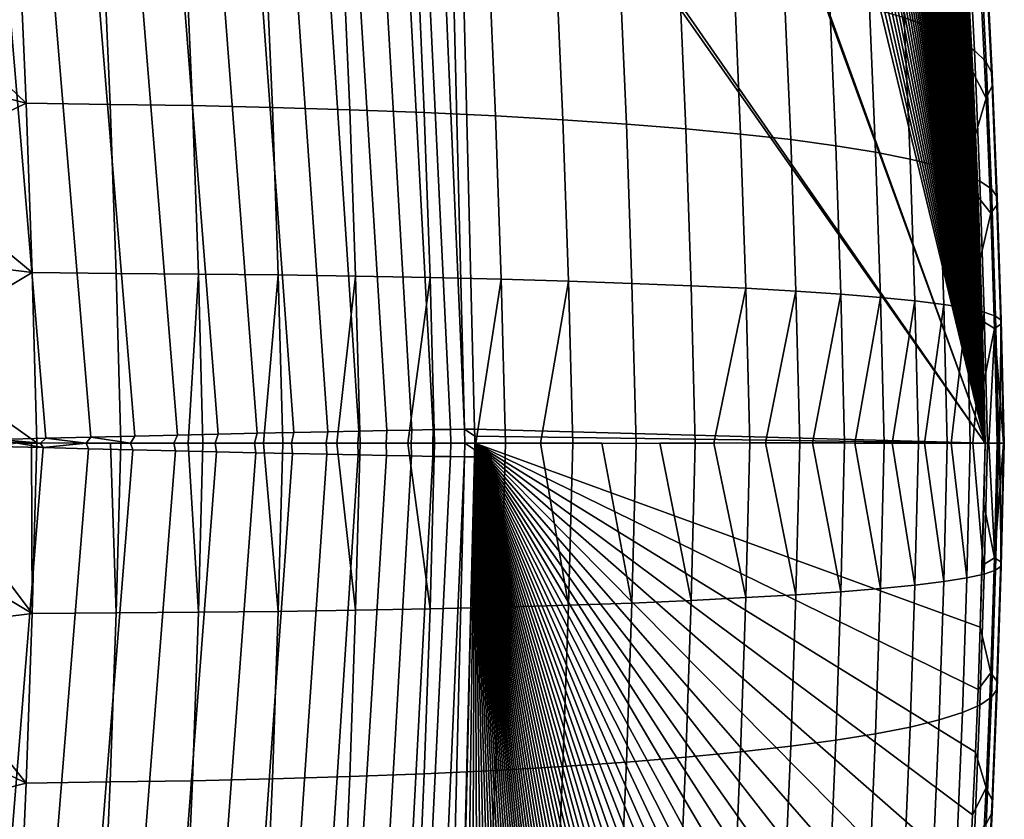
# Model space of a CAD drawing. Header units: metres. Extents: x -23 to 242, y -40 to 23.
# Tile 246 of 256: x 237.78 to 242.44, y -1.78 to 2.01. Entities that reach past the tile are written whole.
import ezdxf

# ---------------------------------------------------------------- set-up
doc = ezdxf.new("R2010")
doc.units = ezdxf.units.M
doc.layers.add('solid_10171013', color=7, linetype='CONTINUOUS')

msp = doc.modelspace()

# ---------------------------------------------------------------- linework, layer by layer
at = {"layer": 'solid_10171013'}
for points in [[(239.795334, 10.57997, 305.342682), (239.698593, 10.571528, 305.892609), (239.766907, 7.134384, 306.023438), (242.352341, 0, 292.436615)], [(239.888657, 10.584423, 304.812744), (239.795334, 10.57997, 305.342682), (242.352341, 0, 292.436615)], [(239.978561, 10.58493, 304.302826), (239.888657, 10.584423, 304.812744), (242.352341, 0, 292.436615)], [(240.064972, 10.582175, 303.813141), (239.978561, 10.58493, 304.302826), (242.352341, 0, 292.436615)], [(240.148026, 10.574823, 303.343201), (240.064972, 10.582175, 303.813141), (242.352341, 0, 292.436615)], [(240.22789, 10.561064, 302.892334), (240.148026, 10.574823, 303.343201), (242.352341, 0, 292.436615)], [(240.30452, 10.541436, 302.460693), (240.22789, 10.561064, 302.892334), (242.352341, 0, 292.436615)], [(240.37796, 10.515364, 302.048187), (240.30452, 10.541436, 302.460693), (242.352341, 0, 292.436615)], [(240.448166, 10.48207, 301.655029), (240.37796, 10.515364, 302.048187), (242.352341, 0, 292.436615)], [(240.515091, 10.44184, 301.281586), (240.448166, 10.48207, 301.655029), (242.352341, 0, 292.436615)], [(240.579285, 10.394796, 300.924591), (240.515091, 10.44184, 301.281586), (242.352341, 0, 292.436615)], [(240.640991, 10.340686, 300.582794), (240.579285, 10.394796, 300.924591), (242.352341, 0, 292.436615)], [(240.700073, 10.279716, 300.256897), (240.640991, 10.340686, 300.582794), (242.352341, 0, 292.436615)], [(240.756958, 10.213076, 299.944366), (240.700073, 10.279716, 300.256897), (242.352341, 0, 292.436615)], [(240.811676, 10.14066, 299.644897), (240.756958, 10.213076, 299.944366), (242.352341, 0, 292.436615)], [(240.864227, 10.062765, 299.358643), (240.811676, 10.14066, 299.644897), (242.352341, 0, 292.436615)], [(240.914688, 9.980662, 299.084839), (240.864227, 10.062765, 299.358643), (242.352341, 0, 292.436615)], [(240.962601, 9.894955, 298.82605), (240.914688, 9.980662, 299.084839), (242.352341, 0, 292.436615)], [(241.009033, 9.803958, 298.576447), (240.962601, 9.894955, 298.82605), (242.352341, 0, 292.436615)], [(241.055206, 9.706055, 298.329315), (241.009033, 9.803958, 298.576447), (242.352341, 0, 292.436615)], [(241.100708, 9.601887, 298.086975), (241.055206, 9.706055, 298.329315), (242.352341, 0, 292.436615)], [(241.145905, 9.490602, 297.847504), (241.100708, 9.601887, 298.086975), (242.352341, 0, 292.436615)], [(241.191223, 9.371249, 297.608459), (241.145905, 9.490602, 297.847504), (242.352341, 0, 292.436615)], [(241.236496, 9.244228, 297.37088), (241.191223, 9.371249, 297.608459), (242.352341, 0, 292.436615)], [(241.281357, 9.110351, 297.136627), (241.236496, 9.244228, 297.37088), (242.352341, 0, 292.436615)], [(241.325745, 8.969719, 296.906067), (241.281357, 9.110351, 297.136627), (242.352341, 0, 292.436615)], [(241.36969, 8.822351, 296.679077), (241.325745, 8.969719, 296.906067), (242.352341, 0, 292.436615)], [(241.412933, 8.669097, 296.456909), (241.36969, 8.822351, 296.679077), (242.352341, 0, 292.436615)], [(241.455536, 8.509671, 296.239349), (241.412933, 8.669097, 296.456909), (242.352341, 0, 292.436615)], [(241.497391, 8.344601, 296.026886), (241.455536, 8.509671, 296.239349), (242.352341, 0, 292.436615)], [(241.538269, 8.174917, 295.820618), (241.497391, 8.344601, 296.026886), (242.352341, 0, 292.436615)], [(241.578278, 8.000091, 295.620148), (241.538269, 8.174917, 295.820618), (242.352341, 0, 292.436615)], [(241.617233, 7.821155, 295.426208), (241.578278, 8.000091, 295.620148), (242.352341, 0, 292.436615)], [(241.654922, 7.639423, 295.239868), (241.617233, 7.821155, 295.426208), (242.352341, 0, 292.436615)], [(241.691376, 7.454579, 295.060974), (241.654922, 7.639423, 295.239868), (242.352341, 0, 292.436615)], [(241.726822, 7.265758, 294.888428), (241.691376, 7.454579, 295.060974), (242.352341, 0, 292.436615)], [(241.761307, 7.072865, 294.721924), (241.726822, 7.265758, 294.888428), (242.352341, 0, 292.436615)], [(239.766907, 7.134384, 306.023438), (239.768158, 7.075379, 306.025299), (242.352341, 0, 292.436615)], [(239.768158, 7.075379, 306.025299), (239.845261, 3.613353, 306.110107), (242.352341, 0, 292.436615)], [(241.794815, 6.875933, 294.561615), (241.761307, 7.072865, 294.721924), (242.352341, 0, 292.436615)], [(241.827621, 6.673194, 294.406128), (241.794815, 6.875933, 294.561615), (242.352341, 0, 292.436615)], [(241.859848, 6.464067, 294.254883), (241.827621, 6.673194, 294.406128), (242.352341, 0, 292.436615)], [(241.891388, 6.249087, 294.10849), (241.859848, 6.464067, 294.254883), (242.352341, 0, 292.436615)], [(241.922165, 6.028317, 293.967163), (241.891388, 6.249087, 294.10849), (242.352341, 0, 292.436615)], [(241.952225, 5.801696, 293.830841), (241.922165, 6.028317, 293.967163), (242.352341, 0, 292.436615)], [(241.981522, 5.569347, 293.699738), (241.952225, 5.801696, 293.830841), (242.352341, 0, 292.436615)], [(242.009964, 5.331486, 293.574341), (241.981522, 5.569347, 293.699738), (242.352341, 0, 292.436615)], [(242.037567, 5.088173, 293.454468), (242.009964, 5.331486, 293.574341), (242.352341, 0, 292.436615)], [(242.064331, 4.839005, 293.34024), (242.037567, 5.088173, 293.454468), (242.352341, 0, 292.436615)], [(242.090271, 4.583603, 293.231689), (242.064331, 4.839005, 293.34024), (242.352341, 0, 292.436615)], [(242.115356, 4.322102, 293.128784), (242.090271, 4.583603, 293.231689), (242.352341, 0, 292.436615)], [(242.139526, 4.054821, 293.032043), (242.115356, 4.322102, 293.128784), (242.352341, 0, 292.436615)], [(242.162766, 3.781427, 292.941498), (242.139526, 4.054821, 293.032043), (242.352341, 0, 292.436615)], [(242.185059, 3.502286, 292.857178), (242.162766, 3.781427, 292.941498), (242.352341, 0, 292.436615)], [(239.845261, 3.613353, 306.110107), (239.846298, 3.569089, 306.11087), (242.352341, 0, 292.436615)], [(237.901138, 0.022593, 308.178375), (237.603088, 3.552705, 308.166901), (237.38533, 3.547765, 308.176514), (237.684647, 0.01714, 308.206512)], [(238.114365, 0.027876, 308.131439), (237.819183, 3.55727, 308.138367), (237.603088, 3.552705, 308.166901), (237.901138, 0.022593, 308.178375)], [(238.322693, 0.032951, 308.066071), (238.031982, 3.561426, 308.091095), (237.819183, 3.55727, 308.138367), (238.114365, 0.027876, 308.131439)], [(238.524521, 0.03778, 307.982758), (238.239853, 3.565142, 308.025452), (238.031982, 3.561426, 308.091095), (238.322693, 0.032951, 308.066071)], [(238.718307, 0.042325, 307.882141), (238.441238, 3.568389, 307.941956), (238.239853, 3.565142, 308.025452), (238.524521, 0.03778, 307.982758)], [(238.902573, 0.04655, 307.764984), (238.634583, 3.571142, 307.841248), (238.441238, 3.568389, 307.941956), (238.718307, 0.042325, 307.882141)], [(239.075928, 0.050425, 307.632202), (238.81842, 3.573381, 307.72406), (238.634583, 3.571142, 307.841248), (238.902573, 0.04655, 307.764984)], [(239.23703, 0.053918, 307.484802), (238.991364, 3.575088, 307.591309), (238.81842, 3.573381, 307.72406), (239.075928, 0.050425, 307.632202)], [(239.384659, 0.057004, 307.323883), (239.152084, 3.57625, 307.444), (238.991364, 3.575088, 307.591309), (239.23703, 0.053918, 307.484802)], [(239.517685, 0.059658, 307.150696), (239.299377, 3.576859, 307.283234), (239.152084, 3.57625, 307.444), (239.384659, 0.057004, 307.323883)], [(239.635101, 0.061861, 306.966583), (239.432098, 3.57691, 307.11026), (239.299377, 3.576859, 307.283234), (239.517685, 0.059658, 307.150696)], [(239.736008, 0.063595, 306.772888), (239.549255, 3.576403, 306.926392), (239.432098, 3.57691, 307.11026), (239.635101, 0.061861, 306.966583)], [(239.819626, 0.064848, 306.571136), (239.649963, 3.575341, 306.733032), (239.549255, 3.576403, 306.926392), (239.736008, 0.063595, 306.772888)], [(239.88533, 0.065609, 306.362854), (239.733429, 3.573732, 306.531616), (239.649963, 3.575341, 306.733032), (239.819626, 0.064848, 306.571136)], [(239.88533, 0.065609, 306.362854), (239.799042, 3.57159, 306.3237), (239.733429, 3.573732, 306.531616)], [(239.88533, 0.065609, 306.362854), (239.932602, 0.065872, 306.149658), (239.846298, 3.569089, 306.11087), (239.799042, 3.57159, 306.3237)], [(239.846298, 3.569089, 306.11087), (239.932602, 0.065872, 306.149658), (242.352341, 0, 292.436615)], [(242.206192, 3.219245, 292.780029), (242.185059, 3.502286, 292.857178), (242.352341, 0, 292.436615)], [(242.226166, 2.931977, 292.710022), (242.206192, 3.219245, 292.780029), (242.352341, 0, 292.436615)], [(242.244965, 2.641154, 292.647247), (242.226166, 2.931977, 292.710022), (242.352341, 0, 292.436615)], [(241.935303, 2.682477, 289.351929), (242.074203, 2.616432, 289.737274), (242.106903, 1.966134, 289.649902), (241.968918, 2.01604, 289.26181)], [(242.074203, 2.616432, 289.737274), (242.186249, 2.547817, 290.130829), (242.218002, 1.914288, 290.046295), (242.106903, 1.966134, 289.649902)], [(242.262436, 2.34863, 292.592316), (242.244965, 2.641154, 292.647247), (242.352341, 0, 292.436615)], [(242.186249, 2.547817, 290.130829), (242.270935, 2.476934, 290.530762), (242.301697, 1.860725, 290.449158), (242.218002, 1.914288, 290.046295)], [(242.270935, 2.476934, 290.530762), (242.327835, 2.404097, 290.935211), (242.35762, 1.805682, 290.856598), (242.301697, 1.860725, 290.449158)], [(237.772537, 2.408884, 285.585876), (237.807617, 1.61039, 285.507355), (237.405609, 1.995811, 285.456329), (237.395081, 2.281029, 285.487183)], [(237.772537, 2.408884, 285.585876), (238.171204, 2.401541, 285.700562), (238.2061, 1.604648, 285.622803), (237.807617, 1.61039, 285.507355)], [(238.171204, 2.401541, 285.700562), (238.561035, 2.39311, 285.842133), (238.595718, 1.599169, 285.765137), (238.2061, 1.604648, 285.622803)], [(238.561035, 2.39311, 285.842133), (238.940399, 2.380306, 286.009521), (238.974808, 1.59054, 285.933441), (238.595718, 1.599169, 285.765137)], [(238.940399, 2.380306, 286.009521), (239.307495, 2.363756, 286.202057), (239.341583, 1.579391, 286.126984), (238.974808, 1.59054, 285.933441)], [(242.327835, 2.404097, 290.935211), (242.356735, 2.32963, 291.342377), (242.385498, 1.749401, 291.266754), (242.35762, 1.805682, 290.856598)], [(239.307495, 2.363756, 286.202057), (239.66066, 2.343515, 286.418793), (239.694366, 1.565755, 286.34491), (239.341583, 1.579391, 286.126984)], [(239.66066, 2.343515, 286.418793), (239.99823, 2.319653, 286.658752), (240.031509, 1.549676, 286.586182), (239.694366, 1.565755, 286.34491)], [(242.27861, 2.053662, 292.545105), (242.262436, 2.34863, 292.592316), (242.352341, 0, 292.436615)], [(239.99823, 2.319653, 286.658752), (240.31868, 2.292108, 286.920837), (240.351456, 1.531052, 286.84964), (240.031509, 1.549676, 286.586182)], [(240.31868, 2.292108, 286.920837), (240.620483, 2.261257, 287.203827), (240.65274, 1.510233, 287.134125), (240.351456, 1.531052, 286.84964)], [(242.356735, 2.32963, 291.342377), (242.357468, 2.253868, 291.750305), (242.385193, 1.692135, 291.677704), (242.385498, 1.749401, 291.266754)], [(240.620483, 2.261257, 287.203827), (240.902252, 2.227994, 287.5065), (240.933929, 1.488097, 287.438385), (240.65274, 1.510233, 287.134125)], [(242.357468, 2.253868, 291.750305), (242.330032, 2.177157, 292.157135), (242.356735, 1.634144, 292.087585), (242.385193, 1.692135, 291.677704)], [(240.902252, 2.227994, 287.5065), (241.162674, 2.192024, 287.827423), (241.193741, 1.464285, 287.760986), (240.933929, 1.488097, 287.438385)], [(241.162674, 2.192024, 287.827423), (241.40062, 2.152303, 288.164978), (241.431015, 1.437659, 288.100281), (241.193741, 1.464285, 287.760986)], [(241.40062, 2.152303, 288.164978), (241.61496, 2.109263, 288.517609), (241.644669, 1.408601, 288.454803), (241.431015, 1.437659, 288.100281)], [(242.356735, 1.634144, 292.087585), (242.330032, 2.177157, 292.157135), (242.27861, 2.053662, 292.545105), (242.293427, 1.757552, 292.505676)], [(241.61496, 2.109263, 288.517609), (241.804688, 2.063793, 288.883789), (241.833649, 1.377967, 288.822937), (241.644669, 1.408601, 288.454803)], [(241.804688, 2.063793, 288.883789), (241.968918, 2.01604, 289.26181), (241.997116, 1.345834, 289.202972), (241.833649, 1.377967, 288.822937)], [(242.293427, 1.757552, 292.505676), (242.27861, 2.053662, 292.545105), (242.352341, 0, 292.436615)], [(241.968918, 2.01604, 289.26181), (242.106903, 1.966134, 289.649902), (242.134293, 1.312261, 289.59314), (241.997116, 1.345834, 289.202972)], [(237.807617, 1.61039, 285.507355), (237.415253, 1.710353, 285.430206), (237.405609, 1.995811, 285.456329)], [(242.106903, 1.966134, 289.649902), (242.218002, 1.914288, 290.046295), (242.244568, 1.277385, 289.991638), (242.134293, 1.312261, 289.59314)], [(242.218002, 1.914288, 290.046295), (242.301697, 1.860725, 290.449158), (242.327438, 1.241355, 290.396606), (242.244568, 1.277385, 289.991638)], [(242.301697, 1.860725, 290.449158), (242.35762, 1.805682, 290.856598), (242.382492, 1.204329, 290.806244), (242.327438, 1.241355, 290.396606)], [(242.35762, 1.805682, 290.856598), (242.385498, 1.749401, 291.266754), (242.409485, 1.166466, 291.218567), (242.382492, 1.204329, 290.806244)], [(242.306824, 1.461796, 292.474335), (242.293427, 1.757552, 292.505676), (242.352341, 0, 292.436615)], [(242.356735, 1.634144, 292.087585), (242.293427, 1.757552, 292.505676), (242.306824, 1.461796, 292.474335)], [(242.385498, 1.749401, 291.266754), (242.385193, 1.692135, 291.677704), (242.40831, 1.127937, 291.631744), (242.409485, 1.166466, 291.218567)], [(237.807617, 1.61039, 285.507355), (237.423981, 1.425138, 285.408844), (237.415253, 1.710353, 285.430206)], [(242.385193, 1.692135, 291.677704), (242.356735, 1.634144, 292.087585), (242.378952, 1.088914, 292.043823), (242.40831, 1.127937, 291.631744)], [(242.378952, 1.088914, 292.043823), (242.356735, 1.634144, 292.087585), (242.306824, 1.461796, 292.474335), (242.318817, 1.165573, 292.450958)], [(237.807617, 1.61039, 285.507355), (237.836258, 0.807603, 285.466003), (237.431747, 1.140643, 285.392212), (237.423981, 1.425138, 285.408844)], [(237.807617, 1.61039, 285.507355), (238.2061, 1.604648, 285.622803), (238.234573, 0.803499, 285.582123), (237.836258, 0.807603, 285.466003)], [(238.2061, 1.604648, 285.622803), (238.595718, 1.599169, 285.765137), (238.624008, 0.801024, 285.725098), (238.234573, 0.803499, 285.582123)], [(238.595718, 1.599169, 285.765137), (238.974808, 1.59054, 285.933441), (239.002838, 0.796638, 285.894165), (238.624008, 0.801024, 285.725098)], [(238.974808, 1.59054, 285.933441), (239.341583, 1.579391, 286.126984), (239.369339, 0.790976, 286.088531), (239.002838, 0.796638, 285.894165)], [(239.341583, 1.579391, 286.126984), (239.694366, 1.565755, 286.34491), (239.721771, 0.784049, 286.307343), (239.369339, 0.790976, 286.088531)], [(239.694366, 1.565755, 286.34491), (240.031509, 1.549676, 286.586182), (240.058533, 0.775872, 286.549561), (239.721771, 0.784049, 286.307343)], [(240.031509, 1.549676, 286.586182), (240.351456, 1.531052, 286.84964), (240.378067, 0.766306, 286.814056), (240.058533, 0.775872, 286.549561)], [(240.351456, 1.531052, 286.84964), (240.65274, 1.510233, 287.134125), (240.678894, 0.755673, 287.09964), (240.378067, 0.766306, 286.814056)], [(240.65274, 1.510233, 287.134125), (240.933929, 1.488097, 287.438385), (240.959595, 0.744832, 287.404999), (240.678894, 0.755673, 287.09964)], [(240.933929, 1.488097, 287.438385), (241.193741, 1.464285, 287.760986), (241.218872, 0.733362, 287.728699), (240.959595, 0.744832, 287.404999)], [(241.193741, 1.464285, 287.760986), (241.431015, 1.437659, 288.100281), (241.455582, 0.720032, 288.069214), (241.218872, 0.733362, 287.728699)], [(242.318817, 1.165573, 292.450958), (242.306824, 1.461796, 292.474335), (242.352341, 0, 292.436615)], [(241.431015, 1.437659, 288.100281), (241.644669, 1.408601, 288.454803), (241.668625, 0.705177, 288.425018), (241.455582, 0.720032, 288.069214)], [(241.644669, 1.408601, 288.454803), (241.833649, 1.377967, 288.822937), (241.856979, 0.689611, 288.794434), (241.668625, 0.705177, 288.425018)], [(241.833649, 1.377967, 288.822937), (241.997116, 1.345834, 289.202972), (242.019791, 0.673345, 289.175781), (241.856979, 0.689611, 288.794434)], [(241.997116, 1.345834, 289.202972), (242.134293, 1.312261, 289.59314), (242.156296, 0.656366, 289.567261), (242.019791, 0.673345, 289.175781)], [(242.134293, 1.312261, 289.59314), (242.244568, 1.277385, 289.991638), (242.265869, 0.638737, 289.967133), (242.156296, 0.656366, 289.567261)], [(242.244568, 1.277385, 289.991638), (242.327438, 1.241355, 290.396606), (242.348022, 0.620529, 290.373474), (242.265869, 0.638737, 289.967133)], [(242.327438, 1.241355, 290.396606), (242.382492, 1.204329, 290.806244), (242.402344, 0.601821, 290.784485), (242.348022, 0.620529, 290.373474)], [(242.382492, 1.204329, 290.806244), (242.409485, 1.166466, 291.218567), (242.428604, 0.582689, 291.198181), (242.402344, 0.601821, 290.784485)], [(237.836258, 0.807603, 285.466003), (237.438553, 0.856947, 285.380341), (237.431747, 1.140643, 285.392212)], [(242.329376, 0.870671, 292.435547), (242.318817, 1.165573, 292.450958), (242.352341, 0, 292.436615)], [(242.378952, 1.088914, 292.043823), (242.318817, 1.165573, 292.450958), (242.329376, 0.870671, 292.435547)], [(242.40831, 1.127937, 291.631744), (242.378952, 1.088914, 292.043823), (242.396576, 0.5435, 292.026123), (242.426682, 0.56322, 291.612701)], [(242.409485, 1.166466, 291.218567), (242.40831, 1.127937, 291.631744), (242.426682, 0.56322, 291.612701), (242.428604, 0.582689, 291.198181)], [(242.396576, 0.5435, 292.026123), (242.378952, 1.088914, 292.043823), (242.329376, 0.870671, 292.435547), (242.33847, 0.578468, 292.427979)], [(237.836258, 0.807603, 285.466003), (237.444427, 0.573998, 285.373169), (237.438553, 0.856947, 285.380341)], [(242.33847, 0.578468, 292.427979), (242.329376, 0.870671, 292.435547), (242.352341, 0, 292.436615)], [(237.836258, 0.807603, 285.466003), (237.858322, 0.001254, 285.462372), (237.449371, 0.291897, 285.370697), (237.444427, 0.573998, 285.373169)], [(237.836258, 0.807603, 285.466003), (238.234573, 0.803499, 285.582123), (238.256485, -0.000906, 285.579163), (237.858322, 0.001254, 285.462372)], [(238.234573, 0.803499, 285.582123), (238.624008, 0.801024, 285.725098), (238.575363, -0.000327, 285.694489), (238.256485, -0.000906, 285.579163)], [(238.624008, 0.801024, 285.725098), (238.645737, -0.000335, 285.722687), (238.575363, -0.000327, 285.694489)], [(238.624008, 0.801024, 285.725098), (239.002838, 0.796638, 285.894165), (238.93335, -0.000368, 285.848694), (238.645737, -0.000335, 285.722687)], [(239.002838, 0.796638, 285.894165), (239.024353, -0.000381, 285.892303), (238.93335, -0.000368, 285.848694)], [(239.002838, 0.796638, 285.894165), (239.369339, 0.790976, 286.088531), (239.280777, -0.000418, 286.025452), (239.024353, -0.000381, 285.892303)], [(239.369339, 0.790976, 286.088531), (239.390594, -0.000437, 286.087311), (239.280777, -0.000418, 286.025452)], [(239.369339, 0.790976, 286.088531), (239.721771, 0.784049, 286.307343), (239.616196, -0.000484, 286.22403), (239.390594, -0.000437, 286.087311)], [(239.721771, 0.784049, 286.307343), (239.742752, -0.000513, 286.306702), (239.616196, -0.000484, 286.22403)], [(239.721771, 0.784049, 286.307343), (240.058533, 0.775872, 286.549561), (239.938217, -0.000576, 286.443542), (239.742752, -0.000513, 286.306702)], [(240.058533, 0.775872, 286.549561), (240.079193, -0.000623, 286.549561), (239.938217, -0.000576, 286.443542)], [(240.058533, 0.775872, 286.549561), (240.378067, 0.766306, 286.814056), (240.245499, -0.000707, 286.683136), (240.079193, -0.000623, 286.549561)], [(240.378067, 0.766306, 286.814056), (240.398376, -0.000893, 286.814697), (240.245499, -0.000707, 286.683136)], [(240.378067, 0.766306, 286.814056), (240.678894, 0.755673, 287.09964), (240.698822, -0.001378, 287.100922), (240.398376, -0.000893, 286.814697)], [(240.678894, 0.755673, 287.09964), (240.959595, 0.744832, 287.404999), (240.979095, -0.000651, 287.406891), (240.698822, -0.001378, 287.100922)], [(240.959595, 0.744832, 287.404999), (241.218872, 0.733362, 287.728699), (241.066483, -0.000197, 287.511383), (240.979095, -0.000651, 287.406891)], [(241.218872, 0.733362, 287.728699), (241.237915, 0.000686, 287.73114), (241.066483, -0.000197, 287.511383)], [(241.218872, 0.733362, 287.728699), (241.455582, 0.720032, 288.069214), (241.311203, 0.0009, 287.831757), (241.237915, 0.000686, 287.73114)], [(241.455582, 0.720032, 288.069214), (241.474167, 0.000927, 288.072266), (241.311203, 0.0009, 287.831757)], [(241.455582, 0.720032, 288.069214), (241.668625, 0.705177, 288.425018), (241.534302, 0.000755, 288.167694), (241.474167, 0.000927, 288.072266)], [(241.668625, 0.705177, 288.425018), (241.686707, 0.000363, 288.428711), (241.534302, 0.000755, 288.167694)], [(241.668625, 0.705177, 288.425018), (241.856979, 0.689611, 288.794434), (241.734802, 0.00031, 288.5177), (241.686707, 0.000363, 288.428711)], [(241.856979, 0.689611, 288.794434), (241.874542, 0.000219, 288.798737), (241.734802, 0.00031, 288.5177)], [(241.856979, 0.689611, 288.794434), (242.019791, 0.673345, 289.175781), (241.911804, 0.000195, 288.880341), (241.874542, 0.000219, 288.798737)], [(242.019791, 0.673345, 289.175781), (242.036819, 0.000134, 289.180695), (241.911804, 0.000195, 288.880341)], [(242.019791, 0.673345, 289.175781), (242.156296, 0.656366, 289.567261), (242.064514, 0.000122, 289.253998), (242.036819, 0.000134, 289.180695)], [(242.156296, 0.656366, 289.567261), (242.172775, 0.000081, 289.572784), (242.064514, 0.000122, 289.253998)], [(242.156296, 0.656366, 289.567261), (242.265869, 0.638737, 289.967133), (242.192245, 0.000075, 289.637054), (242.172775, 0.000081, 289.572784)], [(242.265869, 0.638737, 289.967133), (242.281784, 0.000047, 289.973236), (242.192245, 0.000075, 289.637054)], [(242.265869, 0.638737, 289.967133), (242.348022, 0.620529, 290.373474), (242.294418, 0.000043, 290.027893), (242.281784, 0.000047, 289.973236)], [(242.348022, 0.620529, 290.373474), (242.363342, 0.000026, 290.380157), (242.294418, 0.000043, 290.027893)], [(242.348022, 0.620529, 290.373474), (242.402344, 0.601821, 290.784485), (242.370544, 0.000023, 290.424744), (242.363342, 0.000026, 290.380157)], [(242.34613, 0.288259, 292.428345), (242.33847, 0.578468, 292.427979), (242.352341, 0, 292.436615)], [(242.396576, 0.5435, 292.026123), (242.33847, 0.578468, 292.427979), (242.34613, 0.288259, 292.428345)], [(242.402344, 0.601821, 290.784485), (242.417084, 0.000013, 290.791656), (242.370544, 0.000023, 290.424744)], [(242.426682, 0.56322, 291.612701), (242.396576, 0.5435, 292.026123), (242.439682, 0, 291.633606), (242.440216, 0, 291.62088)], [(242.402344, 0.601821, 290.784485), (242.428604, 0.582689, 291.198181), (242.420273, 0.000012, 290.825867), (242.417084, 0.000013, 290.791656)], [(242.428604, 0.582689, 291.198181), (242.442734, 0.000004, 291.205872), (242.420273, 0.000012, 290.825867)], [(242.428604, 0.582689, 291.198181), (242.426682, 0.56322, 291.612701), (242.443344, 0.000004, 291.229401), (242.442734, 0.000004, 291.205872)], [(242.426682, 0.56322, 291.612701), (242.440216, 0, 291.62088), (242.443344, 0.000004, 291.229401)], [(242.396576, 0.5435, 292.026123), (242.34613, 0.288259, 292.428345), (242.352341, 0, 292.436615), (242.4095, -0.000001, 292.03476)], [(242.396576, 0.5435, 292.026123), (242.4095, -0.000001, 292.03476), (242.439682, 0, 291.633606)], [(237.858322, 0.001254, 285.462372), (237.453384, 0.010746, 285.372864), (237.449371, 0.291897, 285.370697)], [(238.890366, -0.000001, 307.774506), (239.066101, 0, 307.641693), (239.075928, 0.050425, 307.632202), (238.902573, 0.04655, 307.764984)], [(239.066101, 0, 307.641693), (239.229446, -0.000001, 307.493958), (239.23703, 0.053918, 307.484802), (239.075928, 0.050425, 307.632202)], [(239.229446, -0.000001, 307.493958), (239.37915, -0.000001, 307.332428), (239.384659, 0.057004, 307.323883), (239.23703, 0.053918, 307.484802)], [(239.37915, -0.000001, 307.332428), (239.514038, -0.000001, 307.158356), (239.517685, 0.059658, 307.150696), (239.384659, 0.057004, 307.323883)], [(239.514038, -0.000001, 307.158356), (239.633087, 0, 306.973083), (239.635101, 0.061861, 306.966583), (239.517685, 0.059658, 307.150696)], [(239.633087, 0, 306.973083), (239.735367, 0, 306.778076), (239.736008, 0.063595, 306.772888), (239.635101, 0.061861, 306.966583)], [(239.735367, 0, 306.778076), (239.820068, -0.000001, 306.574799), (239.819626, 0.064848, 306.571136), (239.736008, 0.063595, 306.772888)], [(239.820068, -0.000001, 306.574799), (239.886551, 0, 306.364899), (239.88533, 0.065609, 306.362854), (239.819626, 0.064848, 306.571136)], [(239.88533, 0.065609, 306.362854), (239.933456, 0.032996, 306.14978), (239.932602, 0.065872, 306.149658)], [(239.886551, 0, 306.364899), (239.934311, 0, 306.149933), (239.933456, 0.032996, 306.14978), (239.88533, 0.065609, 306.362854)], [(239.933456, 0.032996, 306.14978), (242.352341, 0, 292.436615), (239.932602, 0.065872, 306.149658)], [(237.833832, 0.001644, 285.456146), (237.836258, -0.807974, 285.466003), (237.449371, -0.292041, 285.370697), (237.453384, 0.010746, 285.372864)], [(237.833832, 0.001644, 285.456146), (237.453384, 0.010746, 285.372864), (237.858322, 0.001254, 285.462372)], [(237.87645, -0.000002, 308.182739), (237.901138, 0.022593, 308.178375), (237.684647, 0.01714, 308.206512)], [(237.87645, -0.000002, 308.182739), (237.684647, 0.01714, 308.206512), (237.767029, 0, 308.198212)], [(237.833832, 0.001644, 285.456146), (237.858322, 0.001254, 285.462372), (237.836258, -0.807974, 285.466003)], [(238.208328, -0.001031, 285.563477), (238.234573, -0.804009, 285.582153), (237.836258, -0.807974, 285.466003), (237.858322, 0.001254, 285.462372)], [(238.208328, -0.001031, 285.563477), (237.858322, 0.001254, 285.462372), (238.256485, -0.000906, 285.579163)], [(237.901138, 0.022593, 308.178375), (237.87645, -0.000002, 308.182739), (237.889114, -0.021523, 308.18045), (238.092102, 0, 308.137573)], [(238.092102, 0, 308.137573), (238.114365, 0.027876, 308.131439), (237.901138, 0.022593, 308.178375)], [(238.302933, 0, 308.073578), (238.114365, 0.027876, 308.131439), (238.092102, 0, 308.137573)], [(238.302933, 0, 308.073578), (238.322693, 0.032951, 308.066071), (238.114365, 0.027876, 308.131439)], [(238.302933, 0, 308.073578), (238.507294, -0.000002, 307.991272), (238.524521, 0.03778, 307.982758), (238.322693, 0.032951, 308.066071)], [(238.507294, -0.000002, 307.991272), (238.703613, -0.000002, 307.891327), (238.718307, 0.042325, 307.882141), (238.524521, 0.03778, 307.982758)], [(238.703613, -0.000002, 307.891327), (238.890366, -0.000001, 307.774506), (238.902573, 0.04655, 307.764984), (238.718307, 0.042325, 307.882141)], [(239.794968, -10.580122, 305.344666), (239.934311, 0, 306.149933), (239.766922, -7.134141, 306.023438), (239.698593, -10.571676, 305.892578)], [(239.934311, 0, 306.149933), (239.768234, -7.071752, 306.025391), (239.766922, -7.134141, 306.023438)], [(239.799133, -3.56761, 306.323761), (239.768234, -7.071752, 306.025391), (239.934311, 0, 306.149933), (239.845276, -3.612894, 306.110107)], [(239.794968, -10.580122, 305.344666), (239.887985, -10.584609, 304.816498), (239.934311, 0, 306.149933)], [(239.934311, 0, 306.149933), (239.84639, -3.565124, 306.110931), (239.845276, -3.612894, 306.110107)], [(239.934311, 0, 306.149933), (239.933472, -0.032703, 306.149811), (239.84639, -3.565124, 306.110931)], [(239.886551, 0, 306.364899), (239.933472, -0.032703, 306.149811), (239.934311, 0, 306.149933)], [(239.887985, -10.584609, 304.816498), (239.977615, -10.585178, 304.308105), (239.934311, 0, 306.149933)], [(239.933456, 0.032996, 306.14978), (239.934311, 0, 306.149933), (242.329315, -0.872291, 292.435608), (242.352341, 0, 292.436615)], [(242.318741, -1.167693, 292.451111), (242.329315, -0.872291, 292.435608), (239.934311, 0, 306.149933)], [(242.306702, -1.464404, 292.474579), (242.318741, -1.167693, 292.451111), (239.934311, 0, 306.149933)], [(242.293274, -1.760652, 292.506042), (242.306702, -1.464404, 292.474579), (239.934311, 0, 306.149933)], [(242.278412, -2.057281, 292.545624), (242.293274, -1.760652, 292.506042), (239.934311, 0, 306.149933)], [(242.262207, -2.352716, 292.593018), (242.278412, -2.057281, 292.545624), (239.934311, 0, 306.149933)], [(242.24469, -2.645592, 292.648132), (242.262207, -2.352716, 292.593018), (239.934311, 0, 306.149933)], [(242.225861, -2.936677, 292.71109), (242.24469, -2.645592, 292.648132), (239.934311, 0, 306.149933)], [(242.205841, -3.224096, 292.78125), (242.225861, -2.936677, 292.71109), (239.934311, 0, 306.149933)], [(242.184692, -3.507094, 292.858521), (242.205841, -3.224096, 292.78125), (239.934311, 0, 306.149933)], [(242.162384, -3.78606, 292.942932), (242.184692, -3.507094, 292.858521), (239.934311, 0, 306.149933)], [(242.13913, -4.05941, 293.03363), (242.162384, -3.78606, 292.942932), (239.934311, 0, 306.149933)], [(242.114914, -4.326919, 293.130585), (242.13913, -4.05941, 293.03363), (239.934311, 0, 306.149933)], [(242.089767, -4.588739, 293.233765), (242.114914, -4.326919, 293.130585), (239.934311, 0, 306.149933)], [(242.063797, -4.844321, 293.342529), (242.089767, -4.588739, 293.233765), (239.934311, 0, 306.149933)], [(242.036987, -5.093509, 293.45694), (242.063797, -4.844321, 293.342529), (239.934311, 0, 306.149933)], [(242.009354, -5.336785, 293.576965), (242.036987, -5.093509, 293.45694), (239.934311, 0, 306.149933)], [(241.980881, -5.574649, 293.702576), (242.009354, -5.336785, 293.576965), (239.934311, 0, 306.149933)], [(241.951553, -5.80705, 293.833893), (241.980881, -5.574649, 293.702576), (239.934311, 0, 306.149933)], [(241.921463, -6.033619, 293.970367), (241.951553, -5.80705, 293.833893), (239.934311, 0, 306.149933)], [(241.890701, -6.254049, 294.111633), (241.921463, -6.033619, 293.970367), (239.934311, 0, 306.149933)], [(241.859207, -6.468466, 294.257812), (241.890701, -6.254049, 294.111633), (239.934311, 0, 306.149933)], [(241.827026, -6.677166, 294.408936), (241.859207, -6.468466, 294.257812), (239.934311, 0, 306.149933)], [(241.794205, -6.879792, 294.564484), (241.827026, -6.677166, 294.408936), (239.934311, 0, 306.149933)], [(241.760666, -7.076787, 294.725006), (241.794205, -6.879792, 294.564484), (239.934311, 0, 306.149933)], [(241.726105, -7.269856, 294.891846), (241.760666, -7.076787, 294.725006), (239.934311, 0, 306.149933)], [(241.690552, -7.459038, 295.064941), (241.726105, -7.269856, 294.891846), (239.934311, 0, 306.149933)], [(241.653976, -7.644297, 295.244476), (241.690552, -7.459038, 295.064941), (239.934311, 0, 306.149933)], [(241.616196, -7.826266, 295.431305), (241.653976, -7.644297, 295.244476), (239.934311, 0, 306.149933)], [(241.577179, -8.00526, 295.62561), (241.616196, -7.826266, 295.431305), (239.934311, 0, 306.149933)], [(241.537125, -8.180077, 295.826385), (241.577179, -8.00526, 295.62561), (239.934311, 0, 306.149933)], [(241.496185, -8.349756, 296.032959), (241.537125, -8.180077, 295.826385), (239.934311, 0, 306.149933)], [(241.454269, -8.514806, 296.245758), (241.496185, -8.349756, 296.032959), (239.934311, 0, 306.149933)], [(241.411621, -8.674183, 296.463623), (241.454269, -8.514806, 296.245758), (239.934311, 0, 306.149933)], [(241.368332, -8.827359, 296.686066), (241.411621, -8.674183, 296.463623), (239.934311, 0, 306.149933)], [(241.324341, -8.974622, 296.91333), (241.368332, -8.827359, 296.686066), (239.934311, 0, 306.149933)], [(241.279907, -9.115128, 297.144135), (241.324341, -8.974622, 296.91333), (239.934311, 0, 306.149933)], [(241.235016, -9.248845, 297.378601), (241.279907, -9.115128, 297.144135), (239.934311, 0, 306.149933)], [(241.189713, -9.375691, 297.616364), (241.235016, -9.248845, 297.378601), (239.934311, 0, 306.149933)], [(241.144333, -9.494905, 297.855682), (241.189713, -9.375691, 297.616364), (239.934311, 0, 306.149933)], [(241.099075, -9.60611, 298.095642), (241.144333, -9.494905, 297.855682), (239.934311, 0, 306.149933)], [(241.053482, -9.710197, 298.33847), (241.099075, -9.60611, 298.095642), (239.934311, 0, 306.149933)], [(241.007248, -9.807947, 298.585938), (241.053482, -9.710197, 298.33847), (239.934311, 0, 306.149933)], [(240.9608, -9.898712, 298.835724), (241.007248, -9.807947, 298.585938), (239.934311, 0, 306.149933)], [(240.912842, -9.98419, 299.094788), (240.9608, -9.898712, 298.835724), (239.934311, 0, 306.149933)], [(240.862274, -10.066146, 299.369202), (240.912842, -9.98419, 299.094788), (239.934311, 0, 306.149933)], [(240.80957, -10.14395, 299.656342), (240.862274, -10.066146, 299.369202), (239.934311, 0, 306.149933)], [(240.754715, -10.216228, 299.956573), (240.80957, -10.14395, 299.656342), (239.934311, 0, 306.149933)], [(240.697754, -10.282619, 300.269592), (240.754715, -10.216228, 299.956573), (239.934311, 0, 306.149933)], [(240.638626, -10.343272, 300.595764), (240.697754, -10.282619, 300.269592), (239.934311, 0, 306.149933)], [(240.576965, -10.397034, 300.937408), (240.638626, -10.343272, 300.595764), (239.934311, 0, 306.149933)], [(240.512909, -10.443673, 301.293671), (240.576965, -10.397034, 300.937408), (239.934311, 0, 306.149933)], [(240.446182, -10.483483, 301.666077), (240.512909, -10.443673, 301.293671), (239.934311, 0, 306.149933)], [(240.376144, -10.516441, 302.058319), (240.446182, -10.483483, 301.666077), (239.934311, 0, 306.149933)], [(240.302856, -10.54226, 302.470062), (240.376144, -10.516441, 302.058319), (239.934311, 0, 306.149933)], [(240.226364, -10.561685, 302.900879), (240.302856, -10.54226, 302.470062), (239.934311, 0, 306.149933)], [(240.146683, -10.57528, 303.3508), (240.226364, -10.561685, 302.900879), (239.934311, 0, 306.149933)], [(240.063812, -10.582512, 303.819672), (240.146683, -10.57528, 303.3508), (239.934311, 0, 306.149933)], [(239.977615, -10.585178, 304.308105), (240.063812, -10.582512, 303.819672), (239.934311, 0, 306.149933)], [(241.066483, -0.000197, 287.511383), (241.237915, 0.000686, 287.73114), (241.218887, -0.732185, 287.728638)], [(241.311203, 0.0009, 287.831757), (241.455597, -0.718413, 288.069122), (241.218887, -0.732185, 287.728638), (241.237915, 0.000686, 287.73114)], [(241.311203, 0.0009, 287.831757), (241.474167, 0.000927, 288.072266), (241.455597, -0.718413, 288.069122)], [(241.534302, 0.000755, 288.167694), (241.66864, -0.704284, 288.424957), (241.455597, -0.718413, 288.069122), (241.474167, 0.000927, 288.072266)], [(241.534302, 0.000755, 288.167694), (241.686707, 0.000363, 288.428711), (241.66864, -0.704284, 288.424957)], [(241.734802, 0.00031, 288.5177), (241.856995, -0.689109, 288.794403), (241.66864, -0.704284, 288.424957), (241.686707, 0.000363, 288.428711)], [(241.734802, 0.00031, 288.5177), (241.874542, 0.000219, 288.798737), (241.856995, -0.689109, 288.794403)], [(241.911804, 0.000195, 288.880341), (242.019791, -0.673009, 289.175751), (241.856995, -0.689109, 288.794403), (241.874542, 0.000219, 288.798737)], [(241.911804, 0.000195, 288.880341), (242.036819, 0.000134, 289.180695), (242.019791, -0.673009, 289.175751)], [(242.064514, 0.000122, 289.253998), (242.156296, -0.656135, 289.567261), (242.019791, -0.673009, 289.175751), (242.036819, 0.000134, 289.180695)], [(242.064514, 0.000122, 289.253998), (242.172775, 0.000081, 289.572784), (242.156296, -0.656135, 289.567261)], [(242.192245, 0.000075, 289.637054), (242.265884, -0.638574, 289.967133), (242.156296, -0.656135, 289.567261), (242.172775, 0.000081, 289.572784)], [(242.192245, 0.000075, 289.637054), (242.281784, 0.000047, 289.973236), (242.265884, -0.638574, 289.967133)], [(242.294418, 0.000043, 290.027893), (242.348022, -0.62041, 290.373474), (242.265884, -0.638574, 289.967133), (242.281784, 0.000047, 289.973236)], [(242.294418, 0.000043, 290.027893), (242.363342, 0.000026, 290.380157), (242.348022, -0.62041, 290.373474)], [(242.370544, 0.000023, 290.424744), (242.402344, -0.60173, 290.784454), (242.348022, -0.62041, 290.373474), (242.363342, 0.000026, 290.380157)], [(242.370544, 0.000023, 290.424744), (242.417084, 0.000013, 290.791656), (242.402344, -0.60173, 290.784454)], [(242.420273, 0.000012, 290.825867), (242.428604, -0.582616, 291.198181), (242.402344, -0.60173, 290.784454), (242.417084, 0.000013, 290.791656)], [(242.420273, 0.000012, 290.825867), (242.442734, 0.000004, 291.205872), (242.428604, -0.582616, 291.198181)], [(242.443344, 0.000004, 291.229401), (242.426682, -0.563157, 291.612701), (242.428604, -0.582616, 291.198181), (242.442734, 0.000004, 291.205872)], [(242.443344, 0.000004, 291.229401), (242.440216, 0, 291.62088), (242.426682, -0.563157, 291.612701)], [(237.889114, -0.021523, 308.18045), (237.67128, -0.016011, 308.207642), (237.385422, -3.543755, 308.176575), (237.60318, -3.548695, 308.166962)], [(238.103409, -0.026856, 308.134338), (237.889114, -0.021523, 308.18045), (237.60318, -3.548695, 308.166962), (237.819275, -3.553262, 308.138428)], [(237.767029, 0, 308.198212), (237.67128, -0.016011, 308.207642), (237.889114, -0.021523, 308.18045)], [(237.87645, -0.000002, 308.182739), (237.767029, 0, 308.198212), (237.889114, -0.021523, 308.18045)], [(238.312851, -0.03198, 308.069611), (238.103409, -0.026856, 308.134338), (237.819275, -3.553262, 308.138428), (238.032074, -3.557419, 308.091156)], [(238.092102, 0, 308.137573), (237.889114, -0.021523, 308.18045), (238.103409, -0.026856, 308.134338)], [(238.515808, -0.036855, 307.986786), (238.312851, -0.03198, 308.069611), (238.032074, -3.557419, 308.091156), (238.239944, -3.561136, 308.025513)], [(238.092102, 0, 308.137573), (238.103409, -0.026856, 308.134338), (238.312851, -0.03198, 308.069611), (238.302933, 0, 308.073578)], [(238.208328, -0.001031, 285.563477), (238.256485, -0.000906, 285.579163), (238.234573, -0.804009, 285.582153)], [(238.575363, -0.000327, 285.694489), (238.624008, -0.80159, 285.725128), (238.234573, -0.804009, 285.582153), (238.256485, -0.000906, 285.579163)], [(238.710739, -0.041444, 307.886505), (238.515808, -0.036855, 307.986786), (238.239944, -3.561136, 308.025513), (238.44133, -3.564385, 307.942017)], [(238.302933, 0, 308.073578), (238.312851, -0.03198, 308.069611), (238.515808, -0.036855, 307.986786), (238.507294, -0.000002, 307.991272)], [(238.896133, -0.045714, 307.769501), (238.710739, -0.041444, 307.886505), (238.44133, -3.564385, 307.942017), (238.634674, -3.56714, 307.841309)], [(238.507294, -0.000002, 307.991272), (238.515808, -0.036855, 307.986786), (238.710739, -0.041444, 307.886505), (238.703613, -0.000002, 307.891327)], [(238.575363, -0.000327, 285.694489), (238.645737, -0.000335, 285.722687), (238.624008, -0.80159, 285.725128)], [(238.93335, -0.000368, 285.848694), (239.002838, -0.797294, 285.894196), (238.624008, -0.80159, 285.725128), (238.645737, -0.000335, 285.722687)], [(239.070572, -0.04963, 307.636688), (238.896133, -0.045714, 307.769501), (238.634674, -3.56714, 307.841309), (238.818512, -3.56938, 307.724121)], [(238.703613, -0.000002, 307.891327), (238.710739, -0.041444, 307.886505), (238.896133, -0.045714, 307.769501), (238.890366, -0.000001, 307.774506)], [(238.890366, -0.000001, 307.774506), (238.896133, -0.045714, 307.769501), (239.070572, -0.04963, 307.636688), (239.066101, 0, 307.641693)], [(238.93335, -0.000368, 285.848694), (239.024353, -0.000381, 285.892303), (239.002838, -0.797294, 285.894196)], [(239.280777, -0.000418, 286.025452), (239.369324, -0.791745, 286.088562), (239.002838, -0.797294, 285.894196), (239.024353, -0.000381, 285.892303)], [(239.066101, 0, 307.641693), (239.070572, -0.04963, 307.636688), (239.232712, -0.053163, 307.489136), (239.229446, -0.000001, 307.493958)], [(239.229446, -0.000001, 307.493958), (239.232712, -0.053163, 307.489136), (239.381302, -0.056285, 307.327911), (239.37915, -0.000001, 307.332428)], [(239.280777, -0.000418, 286.025452), (239.390594, -0.000437, 286.087311), (239.369324, -0.791745, 286.088562)], [(239.616196, -0.000484, 286.22403), (239.721771, -0.784973, 286.307373), (239.369324, -0.791745, 286.088562), (239.390594, -0.000437, 286.087311)], [(239.37915, -0.000001, 307.332428), (239.381302, -0.056285, 307.327911), (239.515198, -0.058972, 307.154297), (239.514038, -0.000001, 307.158356)], [(239.514038, -0.000001, 307.158356), (239.515198, -0.058972, 307.154297), (239.633377, -0.061203, 306.969604), (239.633087, 0, 306.973083)], [(239.616196, -0.000484, 286.22403), (239.742752, -0.000513, 286.306702), (239.721771, -0.784973, 286.307373)], [(239.633087, 0, 306.973083), (239.633377, -0.061203, 306.969604), (239.734909, -0.062962, 306.775269), (239.735367, 0, 306.778076)], [(239.938217, -0.000576, 286.443542), (240.058533, -0.777023, 286.549591), (239.721771, -0.784973, 286.307373), (239.742752, -0.000513, 286.306702)], [(239.735367, 0, 306.778076), (239.734909, -0.062962, 306.775269), (239.819046, -0.064235, 306.572784), (239.820068, -0.000001, 306.574799)], [(239.820068, -0.000001, 306.574799), (239.819046, -0.064235, 306.572784), (239.885117, -0.065012, 306.363708), (239.886551, 0, 306.364899)], [(239.933472, -0.032703, 306.149811), (239.932617, -0.065287, 306.149658), (239.84639, -3.565124, 306.110931)], [(239.885117, -0.065012, 306.363708), (239.932617, -0.065287, 306.149658), (239.933472, -0.032703, 306.149811), (239.886551, 0, 306.364899)], [(239.938217, -0.000576, 286.443542), (240.079193, -0.000623, 286.549561), (240.058533, -0.777023, 286.549591)], [(240.245499, -0.000707, 286.683136), (240.378067, -0.768095, 286.814148), (240.058533, -0.777023, 286.549591), (240.079193, -0.000623, 286.549561)], [(240.245499, -0.000707, 286.683136), (240.398376, -0.000893, 286.814697), (240.378067, -0.768095, 286.814148)], [(240.536743, -0.001201, 286.941711), (240.678879, -0.757945, 287.099731), (240.378067, -0.768095, 286.814148), (240.398376, -0.000893, 286.814697)], [(240.536743, -0.001201, 286.941711), (240.398376, -0.000893, 286.814697), (240.698822, -0.001378, 287.100922)], [(240.536743, -0.001201, 286.941711), (240.698822, -0.001378, 287.100922), (240.678879, -0.757945, 287.099731)], [(240.810776, -0.001221, 287.21817), (240.959579, -0.745814, 287.405029), (240.678879, -0.757945, 287.099731), (240.698822, -0.001378, 287.100922)], [(240.810776, -0.001221, 287.21817), (240.698822, -0.001378, 287.100922), (240.979095, -0.000651, 287.406891)], [(240.810776, -0.001221, 287.21817), (240.979095, -0.000651, 287.406891), (240.959579, -0.745814, 287.405029)], [(241.066483, -0.000197, 287.511383), (241.218887, -0.732185, 287.728638), (240.959579, -0.745814, 287.405029), (240.979095, -0.000651, 287.406891)], [(242.329315, -0.872291, 292.435608), (242.33844, -0.579566, 292.428009), (242.352341, 0, 292.436615)], [(242.33844, -0.579566, 292.428009), (242.346115, -0.288817, 292.428345), (242.352341, 0, 292.436615)], [(242.396576, -0.543441, 292.026123), (242.4095, -0.000001, 292.03476), (242.352341, 0, 292.436615), (242.346115, -0.288817, 292.428345)], [(242.439682, 0, 291.633606), (242.396576, -0.543441, 292.026123), (242.426682, -0.563157, 291.612701), (242.440216, 0, 291.62088)], [(242.439682, 0, 291.633606), (242.4095, -0.000001, 292.03476), (242.396576, -0.543441, 292.026123)], [(239.232712, -0.053163, 307.489136), (239.070572, -0.04963, 307.636688), (238.818512, -3.56938, 307.724121), (238.991455, -3.571089, 307.59137)], [(239.381302, -0.056285, 307.327911), (239.232712, -0.053163, 307.489136), (238.991455, -3.571089, 307.59137), (239.152176, -3.572254, 307.444061)], [(239.515198, -0.058972, 307.154297), (239.381302, -0.056285, 307.327911), (239.152176, -3.572254, 307.444061), (239.299469, -3.572866, 307.283295)], [(239.633377, -0.061203, 306.969604), (239.515198, -0.058972, 307.154297), (239.299469, -3.572866, 307.283295), (239.43219, -3.572919, 307.110321)], [(239.734909, -0.062962, 306.775269), (239.633377, -0.061203, 306.969604), (239.43219, -3.572919, 307.110321), (239.549347, -3.572415, 306.926453)], [(239.819046, -0.064235, 306.572784), (239.734909, -0.062962, 306.775269), (239.549347, -3.572415, 306.926453), (239.650055, -3.571355, 306.733093)], [(239.885117, -0.065012, 306.363708), (239.819046, -0.064235, 306.572784), (239.650055, -3.571355, 306.733093), (239.733521, -3.56975, 306.531677)], [(239.885117, -0.065012, 306.363708), (239.733521, -3.56975, 306.531677), (239.799133, -3.56761, 306.323761)], [(239.799133, -3.56761, 306.323761), (239.84639, -3.565124, 306.110931), (239.932617, -0.065287, 306.149658), (239.885117, -0.065012, 306.363708)], [(237.836258, -0.807974, 285.466003), (237.444427, -0.574154, 285.373169), (237.449371, -0.292041, 285.370697)], [(242.396576, -0.543441, 292.026123), (242.346115, -0.288817, 292.428345), (242.33844, -0.579566, 292.428009)], [(242.378952, -1.088823, 292.043823), (242.396576, -0.543441, 292.026123), (242.33844, -0.579566, 292.428009), (242.329315, -0.872291, 292.435608)], [(242.396576, -0.543441, 292.026123), (242.378952, -1.088823, 292.043823), (242.40831, -1.127841, 291.631744), (242.426682, -0.563157, 291.612701)], [(237.836258, -0.807974, 285.466003), (237.438553, -0.857085, 285.380341), (237.444427, -0.574154, 285.373169)], [(242.402344, -0.60173, 290.784454), (242.382492, -1.204203, 290.806213), (242.327438, -1.241201, 290.396606), (242.348022, -0.62041, 290.373474)], [(242.428604, -0.582616, 291.198181), (242.409485, -1.166359, 291.218567), (242.382492, -1.204203, 290.806213), (242.402344, -0.60173, 290.784454)], [(242.426682, -0.563157, 291.612701), (242.40831, -1.127841, 291.631744), (242.409485, -1.166359, 291.218567), (242.428604, -0.582616, 291.198181)], [(242.265884, -0.638574, 289.967133), (242.244583, -1.277186, 289.991608), (242.134308, -1.311995, 289.593109), (242.156296, -0.656135, 289.567261)], [(242.348022, -0.62041, 290.373474), (242.327438, -1.241201, 290.396606), (242.244583, -1.277186, 289.991608), (242.265884, -0.638574, 289.967133)], [(241.856995, -0.689109, 288.794403), (241.833664, -1.377436, 288.822876), (241.644684, -1.407691, 288.454712), (241.66864, -0.704284, 288.424957)], [(242.019791, -0.673009, 289.175751), (241.997116, -1.345464, 289.202911), (241.833664, -1.377436, 288.822876), (241.856995, -0.689109, 288.794403)], [(242.156296, -0.656135, 289.567261), (242.134308, -1.311995, 289.593109), (241.997116, -1.345464, 289.202911), (242.019791, -0.673009, 289.175751)], [(240.959579, -0.745814, 287.405029), (240.933914, -1.488997, 287.438477), (240.65271, -1.512381, 287.134338), (240.678879, -0.757945, 287.099731)], [(241.218887, -0.732185, 287.728638), (241.193771, -1.463097, 287.760864), (240.933914, -1.488997, 287.438477), (240.959579, -0.745814, 287.405029)], [(241.455597, -0.718413, 288.069122), (241.431061, -1.436044, 288.100128), (241.193771, -1.463097, 287.760864), (241.218887, -0.732185, 287.728638)], [(241.66864, -0.704284, 288.424957), (241.644684, -1.407691, 288.454712), (241.431061, -1.436044, 288.100128), (241.455597, -0.718413, 288.069122)], [(239.369324, -0.791745, 286.088562), (239.341583, -1.580081, 286.127045), (238.974808, -1.591121, 285.933502), (239.002838, -0.797294, 285.894196)], [(239.721771, -0.784973, 286.307373), (239.694351, -1.566597, 286.344971), (239.341583, -1.580081, 286.127045), (239.369324, -0.791745, 286.088562)], [(240.058533, -0.777023, 286.549591), (240.031494, -1.550737, 286.586273), (239.694351, -1.566597, 286.344971), (239.721771, -0.784973, 286.307373)], [(240.378067, -0.768095, 286.814148), (240.35144, -1.532731, 286.849792), (240.031494, -1.550737, 286.586273), (240.058533, -0.777023, 286.549591)], [(240.678879, -0.757945, 287.099731), (240.65271, -1.512381, 287.134338), (240.35144, -1.532731, 286.849792), (240.378067, -0.768095, 286.814148)], [(237.836258, -0.807974, 285.466003), (237.807617, -1.610694, 285.507385), (237.431747, -1.140733, 285.392212), (237.438553, -0.857085, 285.380341)], [(238.234573, -0.804009, 285.582153), (238.2061, -1.605088, 285.622833), (237.807617, -1.610694, 285.507385), (237.836258, -0.807974, 285.466003)], [(238.624008, -0.80159, 285.725128), (238.595718, -1.599663, 285.765167), (238.2061, -1.605088, 285.622833), (238.234573, -0.804009, 285.582153)], [(239.002838, -0.797294, 285.894196), (238.974808, -1.591121, 285.933502), (238.595718, -1.599663, 285.765167), (238.624008, -0.80159, 285.725128)], [(242.378952, -1.088823, 292.043823), (242.329315, -0.872291, 292.435608), (242.318741, -1.167693, 292.451111)], [(242.356735, -1.634037, 292.087585), (242.378952, -1.088823, 292.043823), (242.318741, -1.167693, 292.451111), (242.306702, -1.464404, 292.474579)], [(242.378952, -1.088823, 292.043823), (242.356735, -1.634037, 292.087585), (242.385208, -1.692022, 291.677704), (242.40831, -1.127841, 291.631744)], [(237.807617, -1.610694, 285.507385), (237.423981, -1.425145, 285.408844), (237.431747, -1.140733, 285.392212)], [(242.409485, -1.166359, 291.218567), (242.385498, -1.749276, 291.266724), (242.35762, -1.805538, 290.856567), (242.382492, -1.204203, 290.806213)], [(242.40831, -1.127841, 291.631744), (242.385208, -1.692022, 291.677704), (242.385498, -1.749276, 291.266724), (242.409485, -1.166359, 291.218567)], [(242.382492, -1.204203, 290.806213), (242.35762, -1.805538, 290.856567), (242.301712, -1.860552, 290.449127), (242.327438, -1.241201, 290.396606)], [(242.327438, -1.241201, 290.396606), (242.301712, -1.860552, 290.449127), (242.218002, -1.914071, 290.046265), (242.244583, -1.277186, 289.991608)], [(242.244583, -1.277186, 289.991608), (242.218002, -1.914071, 290.046265), (242.106903, -1.965851, 289.649872), (242.134308, -1.311995, 289.593109)], [(241.997116, -1.345464, 289.202911), (241.968933, -2.015655, 289.261749), (241.804703, -2.063251, 288.883698), (241.833664, -1.377436, 288.822876)], [(242.134308, -1.311995, 289.593109), (242.106903, -1.965851, 289.649872), (241.968933, -2.015655, 289.261749), (241.997116, -1.345464, 289.202911)], [(241.833664, -1.377436, 288.822876), (241.804703, -2.063251, 288.883698), (241.61499, -2.108354, 288.517487), (241.644684, -1.407691, 288.454712)], [(237.807617, -1.610694, 285.507385), (237.415268, -1.710242, 285.430206), (237.423981, -1.425145, 285.408844)], [(241.431061, -1.436044, 288.100128), (241.400665, -2.150713, 288.164734), (241.162704, -2.190846, 287.827271), (241.193771, -1.463097, 287.760864)], [(241.644684, -1.407691, 288.454712), (241.61499, -2.108354, 288.517487), (241.400665, -2.150713, 288.164734), (241.431061, -1.436044, 288.100128)], [(240.933914, -1.488997, 287.438477), (240.902237, -2.22883, 287.506622), (240.620438, -2.263296, 287.204102), (240.65271, -1.512381, 287.134338)], [(241.193771, -1.463097, 287.760864), (241.162704, -2.190846, 287.827271), (240.902237, -2.22883, 287.506622), (240.933914, -1.488997, 287.438477)], [(242.356735, -1.634037, 292.087585), (242.306702, -1.464404, 292.474579), (242.293274, -1.760652, 292.506042)], [(240.35144, -1.532731, 286.849792), (240.318634, -2.293694, 286.921051), (239.998215, -2.320642, 286.658905), (240.031494, -1.550737, 286.586273)], [(240.65271, -1.512381, 287.134338), (240.620438, -2.263296, 287.204102), (240.318634, -2.293694, 286.921051), (240.35144, -1.532731, 286.849792)], [(239.341583, -1.580081, 286.127045), (239.307495, -2.364386, 286.202118), (238.940384, -2.380831, 286.009613), (238.974808, -1.591121, 285.933502)], [(239.694351, -1.566597, 286.344971), (239.660645, -2.344292, 286.418915), (239.307495, -2.364386, 286.202118), (239.341583, -1.580081, 286.127045)], [(240.031494, -1.550737, 286.586273), (239.998215, -2.320642, 286.658905), (239.660645, -2.344292, 286.418915), (239.694351, -1.566597, 286.344971)], [(237.807617, -1.610694, 285.507385), (237.772537, -2.409141, 285.585907), (237.405624, -1.995559, 285.456299), (237.415268, -1.710242, 285.430206)], [(238.2061, -1.605088, 285.622833), (238.171204, -2.401929, 285.700623), (237.772537, -2.409141, 285.585907), (237.807617, -1.610694, 285.507385)], [(238.595718, -1.599663, 285.765167), (238.56102, -2.39355, 285.842194), (238.171204, -2.401929, 285.700623), (238.2061, -1.605088, 285.622833)], [(238.974808, -1.591121, 285.933502), (238.940384, -2.380831, 286.009613), (238.56102, -2.39355, 285.842194), (238.595718, -1.599663, 285.765167)], [(242.330032, -2.17705, 292.157104), (242.356735, -1.634037, 292.087585), (242.293274, -1.760652, 292.506042), (242.278412, -2.057281, 292.545624)], [(242.356735, -1.634037, 292.087585), (242.330032, -2.17705, 292.157104), (242.357468, -2.253754, 291.750275), (242.385208, -1.692022, 291.677704)], [(242.385208, -1.692022, 291.677704), (242.357468, -2.253754, 291.750275), (242.356735, -2.329504, 291.342346), (242.385498, -1.749276, 291.266724)], [(242.385498, -1.749276, 291.266724), (242.356735, -2.329504, 291.342346), (242.32785, -2.403952, 290.935181), (242.35762, -1.805538, 290.856567)]]:
    msp.add_3dface(points, dxfattribs=at)

doc.saveas('drawing.dxf')
